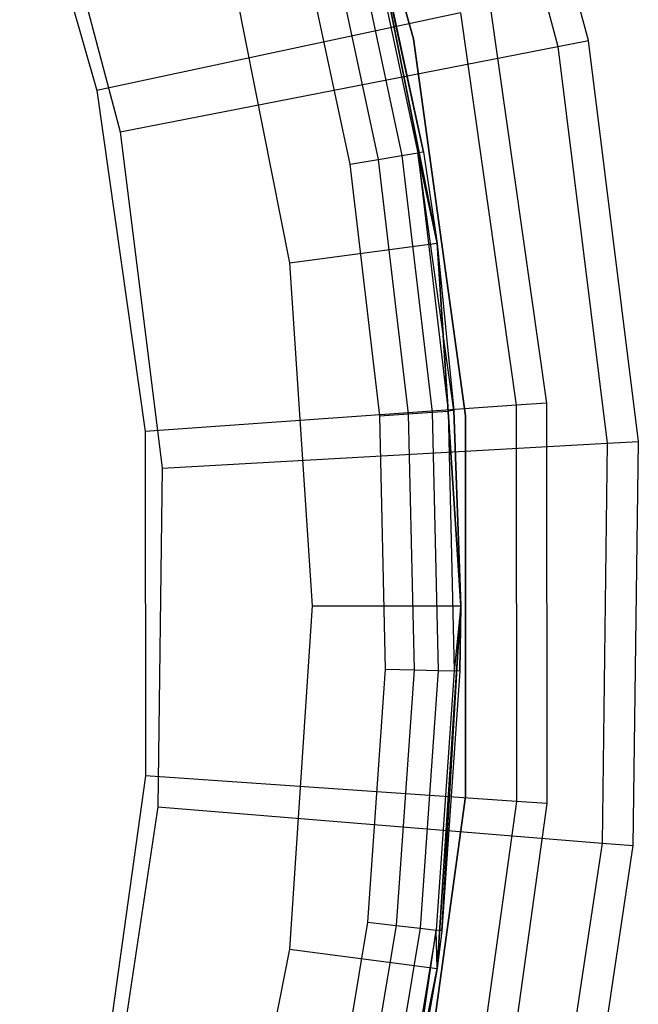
# Model space of a CAD drawing. Extents: x -91 to 92, y -91 to 92.
# Tile 240 of 256: x 32 to 40, y -5 to 8. Entities that reach past the tile are written whole.
import ezdxf

# ---------------------------------------------------------------- set-up
doc = ezdxf.new("R2010")
doc.units = 0
doc.header["$LTSCALE"] = 25.4
doc.layers.get('0').update_dxf_attribs({"linetype": 'CONTINUOUS'})

# ---------------------------------------------------------------- blocks, each defined once
blk = doc.blocks.new('NL2500012258_STL_2')
at = {"color": 0}
for p, q in [((131.528, 7.6, 149), (130.128, 12.848, 149)), ((131.528, 7.6, 149), (130.128, 12.848, 149)), ((129.732, 12.713, 173.005), (131.117, 7.52, 173.005)), ((129.732, 12.713, 173.005), (131.117, 7.52, 173.005)), ((129.177, 7.623, 183), (127.796, 12.552, 183)), ((127.796, 12.552, 185), (129.177, 7.623, 185)), ((127.796, 12.552, 185), (129.177, 7.623, 185)), ((129.177, 7.623, 183), (127.796, 12.552, 183)), ((123.637, 11.378, 177.5), (124.918, 6.929, 177.5)), ((123.637, 11.378, 177.5), (124.918, 6.929, 177.5)), ((124.058, 10.777, 179), (125.232, 6.374, 179)), ((124.058, 10.777, 179), (125.232, 6.374, 179)), ((129.309, 6.102, 163.182), (128.538, 9.667, 153.114)), ((129.309, 6.102, 163.182), (128.538, 9.667, 153.114)), ((129.492, 4.875, 153.114), (128.538, 9.667, 153.114)), ((129.492, 4.875, 153.114), (128.538, 9.667, 153.114)), ((129.492, 4.875, 149.182), (128.538, 9.667, 149.182)), ((128.538, 9.667, 152.882), (129.492, 4.875, 152.882)), ((128.538, 9.667, 152.882), (129.492, 4.875, 152.882)), ((129.492, 4.875, 149.182), (128.538, 9.667, 149.182)), ((128.293, 9.451, 163.889), (129.02, 6.054, 163.889)), ((128.293, 9.451, 163.889), (129.02, 6.054, 163.889)), ((128.502, 9.506, 163.565), (129.234, 6.09, 163.565)), ((128.502, 9.506, 163.565), (129.234, 6.09, 163.565)), ((128.576, 9.526, 163.182), (129.309, 6.102, 163.182)), ((128.576, 9.526, 163.182), (129.309, 6.102, 163.182)), ((128.323, 5.939, 164.182), (127.609, 9.271, 164.182)), ((128.323, 5.939, 164.182), (127.609, 9.271, 164.182)), ((127.979, 9.368, 164.106), (128.7, 6.001, 164.106)), ((127.979, 9.368, 164.106), (128.7, 6.001, 164.106)), ((126.607, 9.149, 147.182), (127.509, 4.614, 147.182)), ((126.607, 9.149, 147.182), (127.509, 4.614, 147.182)), ((129.808, 7.973, 172.5), (124.918, 6.929, 177.5)), ((129.808, 7.973, 172.5), (124.918, 6.929, 177.5)), ((129.808, 7.973, 172.5), (130.555, 2.698, 172.5)), ((129.808, 7.973, 172.5), (130.555, 2.698, 172.5)), ((130.209, 8.059, 149), (130.964, 2.727, 149)), ((130.209, 8.059, 149), (130.964, 2.727, 149)), ((129.874, 2.553, 183), (129.177, 7.623, 183)), ((129.177, 7.623, 185), (129.874, 2.553, 185)), ((129.177, 7.623, 185), (129.874, 2.553, 185)), ((129.177, 7.623, 185), (129.177, 7.623, 183)), ((129.874, 2.553, 183), (129.177, 7.623, 183)), ((129.177, 7.623, 185), (129.177, 7.623, 183)), ((131.117, 7.52, 173.005), (131.528, 7.6, 149)), ((131.117, 7.52, 173.005), (131.528, 7.6, 149)), ((132.2, 2.209, 149), (131.528, 7.6, 149)), ((132.2, 2.209, 149), (131.528, 7.6, 149)), ((125.232, 6.374, 179), (131.117, 7.52, 173.005)), ((125.232, 6.374, 179), (131.117, 7.52, 173.005)), ((131.117, 7.52, 173.005), (131.781, 2.186, 173.005)), ((131.117, 7.52, 173.005), (131.781, 2.186, 173.005)), ((124.918, 6.929, 177.5), (125.567, 2.344, 177.5)), ((124.918, 6.929, 177.5), (125.567, 2.344, 177.5)), ((125.232, 6.374, 179), (125.796, 1.852, 179)), ((125.232, 6.374, 179), (125.796, 1.852, 179)), ((129.309, 6.102, 163.182), (129.234, 6.09, 163.565)), ((129.309, 6.102, 163.182), (129.234, 6.09, 163.565)), ((129.309, 6.102, 163.182), (129.492, 4.875, 153.114)), ((129.309, 6.102, 163.182), (129.492, 4.875, 153.114)), ((129.309, 6.102, 163.182), (129.492, 4.875, 163.182)), ((129.309, 6.102, 163.182), (129.492, 4.875, 163.182)), ((128.323, 5.939, 164.182), (128.7, 6.001, 164.106)), ((128.323, 5.939, 164.182), (128.7, 6.001, 164.106)), ((128.7, 6.001, 164.106), (129.02, 6.054, 163.889)), ((128.7, 6.001, 164.106), (129.02, 6.054, 163.889)), ((128.7, 6.001, 164.106), (129.103, 2.581, 164.106)), ((128.7, 6.001, 164.106), (129.103, 2.581, 164.106)), ((129.02, 6.054, 163.889), (129.234, 6.09, 163.565)), ((129.02, 6.054, 163.889), (129.234, 6.09, 163.565)), ((129.02, 6.054, 163.889), (129.427, 2.604, 163.889)), ((129.02, 6.054, 163.889), (129.427, 2.604, 163.889)), ((129.719, 2.625, 163.182), (129.234, 6.09, 163.565)), ((129.234, 6.09, 163.565), (129.643, 2.619, 163.565)), ((129.719, 2.625, 163.182), (129.234, 6.09, 163.565)), ((129.492, 4.875, 163.182), (129.234, 6.09, 163.565)), ((129.492, 4.875, 163.182), (129.234, 6.09, 163.565)), ((129.234, 6.09, 163.565), (129.643, 2.619, 163.565)), ((128.721, 2.555, 164.182), (128.323, 5.939, 164.182)), ((128.721, 2.555, 164.182), (128.323, 5.939, 164.182)), ((127.509, 4.614, 147.182), (129.492, 4.875, 149.182)), ((127.509, 4.614, 147.182), (129.492, 4.875, 149.182)), ((129.811, 0, 153.114), (129.492, 4.875, 153.114)), ((129.492, 4.875, 153.114), (129.719, 2.625, 163.182)), ((129.492, 4.875, 153.114), (129.719, 2.625, 163.182)), ((129.492, 4.875, 153.114), (129.492, 4.875, 163.182)), ((129.492, 4.875, 163.182), (129.719, 2.625, 163.182)), ((129.492, 4.875, 153.114), (129.492, 4.875, 163.182)), ((129.811, 0, 153.114), (129.492, 4.875, 153.114)), ((129.492, 4.875, 163.182), (129.719, 2.625, 163.182)), ((129.811, 0, 149.182), (129.492, 4.875, 149.182)), ((129.492, 4.875, 149.182), (129.492, 4.875, 152.882)), ((129.492, 4.875, 152.882), (129.811, 0, 152.882)), ((129.492, 4.875, 149.182), (129.492, 4.875, 152.882)), ((129.492, 4.875, 152.882), (129.811, 0, 152.882)), ((129.811, 0, 149.182), (129.492, 4.875, 149.182)), ((127.509, 4.614, 147.182), (127.811, 0, 147.182)), ((127.509, 4.614, 147.182), (127.811, 0, 147.182)), ((130.555, 2.698, 172.5), (125.567, 2.344, 177.5)), ((130.555, 2.698, 172.5), (125.567, 2.344, 177.5)), ((130.964, 2.727, 149), (130.555, 2.698, 172.5)), ((130.964, 2.727, 149), (130.555, 2.698, 172.5)), ((130.555, 2.698, 172.5), (130.561, -2.63, 172.5)), ((130.555, 2.698, 172.5), (130.561, -2.63, 172.5)), ((130.964, 2.727, 149), (130.97, -2.658, 149)), ((130.964, 2.727, 149), (130.97, -2.658, 149)), ((128.721, 2.555, 164.182), (129.103, 2.581, 164.106)), ((128.721, 2.555, 164.182), (129.103, 2.581, 164.106)), ((128.801, -0.852, 164.182), (128.721, 2.555, 164.182)), ((128.801, -0.852, 164.182), (128.721, 2.555, 164.182)), ((129.103, 2.581, 164.106), (129.427, 2.604, 163.889)), ((129.103, 2.581, 164.106), (129.427, 2.604, 163.889)), ((129.103, 2.581, 164.106), (129.184, -0.861, 164.106)), ((129.103, 2.581, 164.106), (129.184, -0.861, 164.106)), ((129.427, 2.604, 163.889), (129.643, 2.619, 163.565)), ((129.427, 2.604, 163.889), (129.643, 2.619, 163.565)), ((129.427, 2.604, 163.889), (129.508, -0.869, 163.889)), ((129.427, 2.604, 163.889), (129.508, -0.869, 163.889)), ((129.719, 2.625, 163.182), (129.643, 2.619, 163.565)), ((129.719, 2.625, 163.182), (129.643, 2.619, 163.565)), ((129.811, 0, 163.182), (129.643, 2.619, 163.565)), ((129.643, 2.619, 163.565), (129.725, -0.874, 163.565)), ((129.811, 0, 163.182), (129.643, 2.619, 163.565)), ((129.643, 2.619, 163.565), (129.725, -0.874, 163.565)), ((129.811, 0, 153.114), (129.719, 2.625, 163.182)), ((129.719, 2.625, 163.182), (129.811, 0, 163.182)), ((129.811, 0, 153.114), (129.719, 2.625, 163.182)), ((129.719, 2.625, 163.182), (129.811, 0, 163.182)), ((129.874, -2.565, 183), (129.874, 2.553, 183)), ((129.874, 2.553, 185), (129.874, -2.565, 185)), ((129.874, 2.553, 185), (129.874, -2.565, 185)), ((129.874, 2.553, 185), (129.874, 2.553, 183)), ((129.874, -2.565, 183), (129.874, 2.553, 183)), ((129.874, 2.553, 185), (129.874, 2.553, 183)), ((125.567, 2.344, 177.5), (125.572, -2.286, 177.5)), ((125.567, 2.344, 177.5), (125.572, -2.286, 177.5)), ((125.796, 1.852, 179), (131.781, 2.186, 173.005)), ((125.796, 1.852, 179), (131.781, 2.186, 173.005)), ((131.781, 2.186, 173.005), (131.714, -3.189, 173.005)), ((131.781, 2.186, 173.005), (131.714, -3.189, 173.005)), ((131.781, 2.186, 173.005), (132.2, 2.209, 149)), ((131.781, 2.186, 173.005), (132.2, 2.209, 149)), ((132.131, -3.223, 149), (132.2, 2.209, 149)), ((132.131, -3.223, 149), (132.2, 2.209, 149)), ((125.796, 1.852, 179), (125.738, -2.704, 179)), ((125.796, 1.852, 179), (125.738, -2.704, 179)), ((127.811, 0, 147.182), (127.509, -4.614, 147.182)), ((127.811, 0, 147.182), (127.509, -4.614, 147.182)), ((127.811, 0, 147.182), (129.811, 0, 149.182)), ((127.811, 0, 147.182), (129.811, 0, 149.182)), ((129.492, -4.875, 153.114), (129.811, 0, 153.114)), ((129.492, -4.875, 153.114), (129.811, 0, 153.114)), ((129.492, -4.875, 149.182), (129.811, 0, 149.182)), ((129.811, 0, 152.882), (129.492, -4.875, 152.882)), ((129.811, 0, 152.882), (129.492, -4.875, 152.882)), ((129.492, -4.875, 149.182), (129.811, 0, 149.182)), ((129.555, -4.368, 163.182), (129.811, 0, 153.114)), ((129.555, -4.368, 163.182), (129.811, 0, 153.114)), ((129.801, -0.876, 163.182), (129.811, 0, 153.114)), ((129.801, -0.876, 163.182), (129.811, 0, 153.114)), ((129.811, 0, 163.182), (129.811, 0, 153.114)), ((129.811, 0, 163.182), (129.811, 0, 153.114)), ((129.811, 0, 149.182), (129.811, 0, 152.882)), ((129.811, 0, 149.182), (129.811, 0, 152.882)), ((129.811, 0, 163.182), (129.725, -0.874, 163.565)), ((129.811, 0, 163.182), (129.725, -0.874, 163.565)), ((129.811, 0, 163.182), (129.801, -0.876, 163.182)), ((129.811, 0, 163.182), (129.801, -0.876, 163.182)), ((128.562, -4.251, 164.182), (128.801, -0.852, 164.182)), ((128.562, -4.251, 164.182), (128.801, -0.852, 164.182)), ((128.801, -0.852, 164.182), (129.184, -0.861, 164.106)), ((128.801, -0.852, 164.182), (129.184, -0.861, 164.106)), ((129.184, -0.861, 164.106), (128.942, -4.296, 164.106)), ((129.184, -0.861, 164.106), (128.942, -4.296, 164.106)), ((129.184, -0.861, 164.106), (129.508, -0.869, 163.889)), ((129.184, -0.861, 164.106), (129.508, -0.869, 163.889)), ((129.508, -0.869, 163.889), (129.264, -4.334, 163.889)), ((129.508, -0.869, 163.889), (129.264, -4.334, 163.889)), ((129.725, -0.874, 163.565), (129.479, -4.359, 163.565)), ((129.725, -0.874, 163.565), (129.479, -4.359, 163.565)), ((129.508, -0.869, 163.889), (129.725, -0.874, 163.565)), ((129.508, -0.869, 163.889), (129.725, -0.874, 163.565)), ((129.801, -0.876, 163.182), (129.555, -4.368, 163.182)), ((129.801, -0.876, 163.182), (129.555, -4.368, 163.182)), ((129.801, -0.876, 163.182), (129.725, -0.874, 163.565)), ((129.801, -0.876, 163.182), (129.725, -0.874, 163.565)), ((125.572, -2.286, 177.5), (124.933, -6.872, 177.5)), ((125.572, -2.286, 177.5), (124.933, -6.872, 177.5)), ((130.561, -2.63, 172.5), (125.572, -2.286, 177.5)), ((130.561, -2.63, 172.5), (125.572, -2.286, 177.5)), ((129.177, -7.636, 183), (129.874, -2.565, 183)), ((129.874, -2.565, 185), (129.177, -7.636, 185)), ((129.874, -2.565, 185), (129.177, -7.636, 185)), ((129.177, -7.636, 183), (129.874, -2.565, 183)), ((130.561, -2.63, 172.5), (129.825, -7.907, 172.5)), ((130.561, -2.63, 172.5), (129.825, -7.907, 172.5)), ((129.874, -2.565, 185), (129.874, -2.565, 183)), ((129.874, -2.565, 185), (129.874, -2.565, 183)), ((130.97, -2.658, 149), (130.561, -2.63, 172.5)), ((130.97, -2.658, 149), (130.561, -2.63, 172.5)), ((125.738, -2.704, 179), (125.061, -7.21, 179)), ((125.738, -2.704, 179), (125.061, -7.21, 179)), ((125.738, -2.704, 179), (131.714, -3.189, 173.005)), ((125.738, -2.704, 179), (131.714, -3.189, 173.005)), ((130.97, -2.658, 149), (130.226, -7.992, 149)), ((130.97, -2.658, 149), (130.226, -7.992, 149)), ((131.714, -3.189, 173.005), (130.915, -8.504, 173.005)), ((131.714, -3.189, 173.005), (130.915, -8.504, 173.005)), ((131.324, -8.594, 149), (132.131, -3.223, 149)), ((131.324, -8.594, 149), (132.131, -3.223, 149)), ((131.714, -3.189, 173.005), (132.131, -3.223, 149)), ((131.714, -3.189, 173.005), (132.131, -3.223, 149)), ((128.005, -7.613, 164.182), (128.562, -4.251, 164.182)), ((128.005, -7.613, 164.182), (128.562, -4.251, 164.182)), ((128.942, -4.296, 164.106), (128.379, -7.693, 164.106)), ((128.942, -4.296, 164.106), (128.379, -7.693, 164.106)), ((128.562, -4.251, 164.182), (128.942, -4.296, 164.106)), ((128.562, -4.251, 164.182), (128.942, -4.296, 164.106)), ((129.264, -4.334, 163.889), (128.696, -7.761, 163.889)), ((129.264, -4.334, 163.889), (128.696, -7.761, 163.889)), ((129.479, -4.359, 163.565), (128.908, -7.807, 163.565)), ((129.479, -4.359, 163.565), (128.908, -7.807, 163.565)), ((128.942, -4.296, 164.106), (129.264, -4.334, 163.889)), ((128.942, -4.296, 164.106), (129.264, -4.334, 163.889)), ((128.983, -7.823, 163.182), (129.479, -4.359, 163.565)), ((128.983, -7.823, 163.182), (129.479, -4.359, 163.565)), ((129.264, -4.334, 163.889), (129.479, -4.359, 163.565)), ((129.264, -4.334, 163.889), (129.479, -4.359, 163.565)), ((129.492, -4.875, 163.182), (129.479, -4.359, 163.565)), ((129.555, -4.368, 163.182), (129.479, -4.359, 163.565)), ((129.492, -4.875, 163.182), (129.479, -4.359, 163.565)), ((129.555, -4.368, 163.182), (129.479, -4.359, 163.565)), ((129.555, -4.368, 163.182), (129.492, -4.875, 153.114)), ((129.555, -4.368, 163.182), (129.492, -4.875, 163.182)), ((129.555, -4.368, 163.182), (129.492, -4.875, 153.114)), ((129.555, -4.368, 163.182), (129.492, -4.875, 163.182)), ((127.509, -4.614, 147.182), (126.607, -9.149, 147.182)), ((127.509, -4.614, 147.182), (126.607, -9.149, 147.182)), ((127.509, -4.614, 147.182), (129.492, -4.875, 149.182)), ((127.509, -4.614, 147.182), (129.492, -4.875, 149.182)), ((128.538, -9.667, 153.114), (129.492, -4.875, 153.114)), ((128.538, -9.667, 153.114), (129.492, -4.875, 153.114)), ((128.538, -9.667, 149.182), (129.492, -4.875, 149.182)), ((129.492, -4.875, 152.882), (128.538, -9.667, 152.882)), ((129.492, -4.875, 152.882), (128.538, -9.667, 152.882)), ((128.538, -9.667, 149.182), (129.492, -4.875, 149.182)), ((129.492, -4.875, 163.182), (128.983, -7.823, 163.182)), ((128.983, -7.823, 163.182), (129.492, -4.875, 153.114)), ((128.983, -7.823, 163.182), (129.492, -4.875, 153.114)), ((129.492, -4.875, 163.182), (128.983, -7.823, 163.182)), ((129.492, -4.875, 163.182), (129.492, -4.875, 153.114)), ((129.492, -4.875, 163.182), (129.492, -4.875, 153.114)), ((129.492, -4.875, 149.182), (129.492, -4.875, 152.882)), ((129.492, -4.875, 149.182), (129.492, -4.875, 152.882))]:
    blk.add_line(p, q, dxfattribs=at)

msp = doc.modelspace()

# ---------------------------------------------------------------- block references
at = {"color": 0}
msp.add_blockref('NL2500012258_STL_2', (-92.243, 0.428, -1717), dxfattribs=at)

doc.saveas('drawing.dxf')
